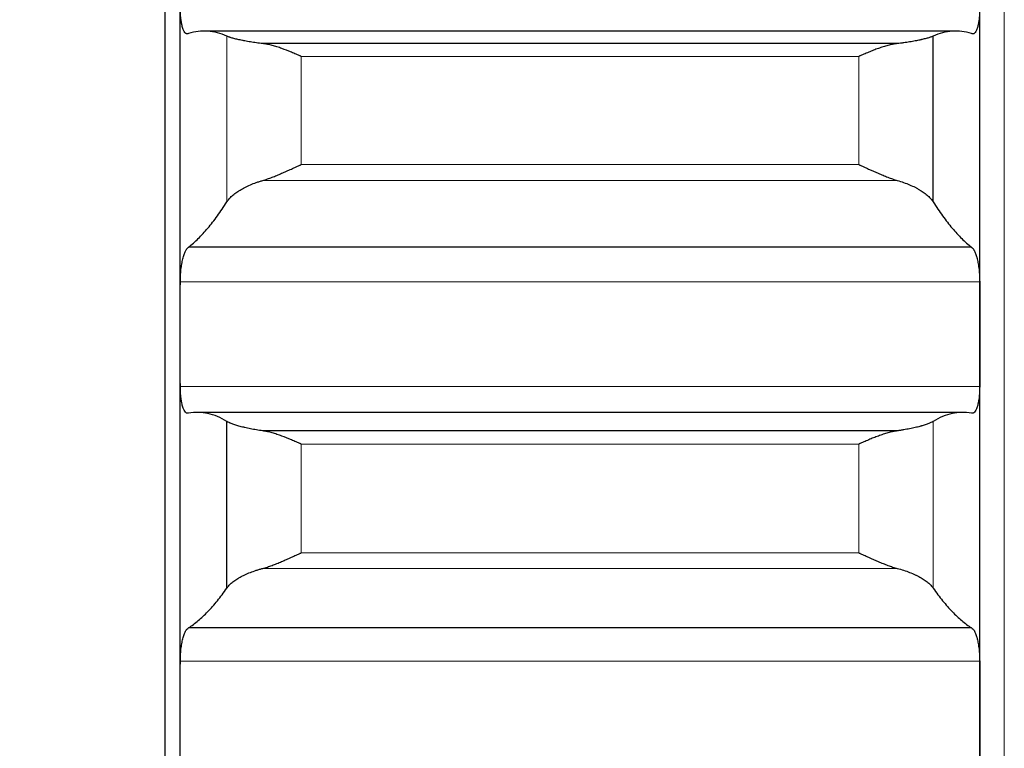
# Model space of a CAD drawing. Header units: inches. Extents: x 0 to 17820, y -10 to 12600.
# Tile 57 of 256: x 6443 to 6507, y 4399 to 4447. Entities that reach past the tile are written whole.
import ezdxf

# ---------------------------------------------------------------- set-up
doc = ezdxf.new("R2010")
doc.units = ezdxf.units.IN
doc.layers.add('1', color=7, linetype='Continuous', true_color=0xffffff)
doc.layers.add('254', color=7, linetype='Continuous', true_color=0xffffff)
doc.styles.add('latin_extended', font='simplex.shx')
doc.dimstyles.get("Standard").update_dxf_attribs({"dimtxt": 0.18, "dimasz": 0.18, "dimexe": 0.18, "dimexo": 0.0625, "dimgap": 0.09, "dimtad": 0, "dimtih": 1, "dimtoh": 1, "dimdec": 4, "dimzin": 0, "dimdsep": 46, "dimtxsty": 'Standard', "dimcen": 0.09, "dimadec": 0, "dimazin": 0, "dimtfac": 1, "dimtdec": 4, "dimtofl": 0, "dimtmove": 0, "dimatfit": 3, "dimfxl": 1, "dimtolj": 1, "dimtzin": 0, "dimarcsym": 0})

# ---------------------------------------------------------------- blocks, each defined once
blk = doc.blocks.new('_U11')
at = {"layer": '254', "color": 3, "linetype": 'Continuous', "lineweight": 13, "transparency": 16777216}
for p, q in [((1736.076, 5351.265), (961.577, 5351.265)), ((991.577, 4450.566), (991.577, 5246.265)), ((6476.743, 4345.566), (961.577, 4345.566))]:
    blk.add_line(p, q, dxfattribs=at)
at = {"layer": '254', "color": 3, "transparency": 16777216}
for points in [[(1009.077, 5246.265), (974.077, 5246.265), (991.577, 5351.265)], [(974.077, 4450.566), (1009.077, 4450.566), (991.577, 4345.566)]]:
    blk.add_solid(points, dxfattribs=at)
at = {"layer": 'Defpoints', "color": 0, "transparency": 16777216}
for p in [(991.577, 5351.265), (1766.076, 5351.265), (6506.743, 4345.566)]:
    blk.add_point(p, dxfattribs=at)
at = {"layer": '254', "color": 2, "lineweight": 13, "transparency": 16777216, "insert": (834.077, 4696.571), "char_height": 105, "attachment_point": 1, "rotation": 90, "style": 'latin_extended'}
blk.add_mtext('\\A1;\\C2;1006', dxfattribs=at)

msp = doc.modelspace()

# ---------------------------------------------------------------- linework, layer by layer
at = {"layer": '1', "color": 110, "linetype": 'Continuous', "lineweight": 13}
for p, q in [((6506.743, 4960.566), (6506.743, 4345.566)), ((6456.17, 4434.705), (6456.17, 4445.493)), ((6497.288, 4444.177), (6460.999, 4444.177)), ((6460.999, 4437.133), (6460.999, 4444.177)), ((6497.288, 4437.133), (6497.288, 4444.177)), ((6497.288, 4437.133), (6460.999, 4437.133)), ((6499.775, 4436.105), (6458.512, 4436.105)), ((6505.141, 4429.517), (6453.146, 4429.517)), ((6505.141, 4422.702), (6453.146, 4422.702)), ((6502.117, 4409.588), (6502.117, 4420.433)), ((6497.288, 4418.96), (6460.999, 4418.96)), ((6460.999, 4411.878), (6460.999, 4418.96)), ((6497.288, 4411.878), (6497.288, 4418.96)), ((6497.288, 4411.878), (6460.999, 4411.878)), ((6499.775, 4410.873), (6458.512, 4410.873)), ((6505.141, 4404.832), (6453.146, 4404.832))]:
    msp.add_line(p, q, dxfattribs=at)
at = {"layer": '1', "color": 2, "linetype": 'Continuous', "lineweight": 25}
for p, q in [((6452.143, 4595.566), (6452.143, 4345.566)), ((6453.143, 4426.109), (6453.143, 4450.681)), ((6505.143, 4426.109), (6505.143, 4450.681)), ((6503.567, 4445.822), (6454.72, 4445.822)), ((6499.775, 4445.005), (6458.512, 4445.005)), ((6502.117, 4434.705), (6502.117, 4445.493)), ((6504.606, 4431.757), (6453.681, 4431.757)), ((6453.143, 4401.409), (6453.143, 4426.109)), ((6505.143, 4401.409), (6505.143, 4426.109)), ((6504.062, 4421.021), (6454.225, 4421.021)), ((6456.17, 4409.588), (6456.17, 4420.433)), ((6499.775, 4419.819), (6458.512, 4419.819)), ((6504.606, 4407.002), (6453.681, 4407.002)), ((6453.143, 4376.619), (6453.143, 4401.409)), ((6505.143, 4376.619), (6505.143, 4401.409))]:
    msp.add_line(p, q, dxfattribs=at)
for points, knots in [([(6453.681, 4445.658), (6453.646, 4445.638), (6453.612, 4445.629), (6453.562, 4445.635), (6453.545, 4445.64), (6453.521, 4445.652), (6453.513, 4445.657), (6453.496, 4445.668), (6453.488, 4445.675), (6453.448, 4445.71), (6453.418, 4445.751), (6453.374, 4445.829), (6453.36, 4445.858), (6453.34, 4445.906), (6453.333, 4445.922), (6453.32, 4445.957), (6453.313, 4445.975), (6453.282, 4446.068), (6453.26, 4446.153), (6453.235, 4446.271), (6453.23, 4446.295), (6453.221, 4446.345), (6453.217, 4446.37), (6453.204, 4446.448), (6453.196, 4446.502), (6453.175, 4446.668), (6453.165, 4446.785), (6453.155, 4446.94), (6453.154, 4446.971), (6453.151, 4447.035), (6453.15, 4447.067), (6453.147, 4447.163), (6453.146, 4447.228), (6453.146, 4447.294)], [0, 0, 0, 0, 0.125, 0.125, 0.1875, 0.1875, 0.21875, 0.21875, 0.25, 0.25, 0.375, 0.375, 0.4375, 0.4375, 0.46875, 0.46875, 0.5, 0.5, 0.625, 0.625, 0.65625, 0.65625, 0.6875, 0.6875, 0.75, 0.75, 0.875, 0.875, 0.90625, 0.90625, 0.9375, 0.9375, 1, 1, 1, 1]), ([(6505.141, 4447.294), (6505.141, 4447.228), (6505.139, 4447.098), (6505.131, 4446.911), (6505.122, 4446.79), (6505.114, 4446.702), (6505.111, 4446.672), (6505.105, 4446.615), (6505.101, 4446.586), (6505.084, 4446.447), (6505.067, 4446.345), (6505.042, 4446.226), (6505.037, 4446.203), (6505.029, 4446.169), (6505.027, 4446.158), (6505.021, 4446.136), (6505.007, 4446.082), (6504.98, 4445.992), (6504.955, 4445.923), (6504.928, 4445.859), (6504.913, 4445.83), (6504.87, 4445.751), (6504.839, 4445.711), (6504.791, 4445.668), (6504.775, 4445.657), (6504.75, 4445.645), (6504.742, 4445.641), (6504.725, 4445.636), (6504.717, 4445.634), (6504.675, 4445.629), (6504.64, 4445.638), (6504.606, 4445.658)], [0, 0, 0, 0, 0.0625, 0.125, 0.1875, 0.1875, 0.21875, 0.21875, 0.25, 0.25, 0.375, 0.375, 0.40625, 0.40625, 0.421875, 0.421875, 0.4375, 0.5, 0.5625, 0.5625, 0.625, 0.625, 0.75, 0.75, 0.8125, 0.8125, 0.84375, 0.84375, 0.875, 0.875, 1, 1, 1, 1]), ([(6458.512, 4445.005), (6458.366, 4445.021), (6458.226, 4445.039), (6457.957, 4445.076), (6457.7, 4445.114), (6457.463, 4445.155), (6457.323, 4445.181), (6457.295, 4445.187), (6457.24, 4445.197), (6457.213, 4445.203), (6457.133, 4445.219), (6457.081, 4445.23), (6456.931, 4445.262), (6456.839, 4445.284), (6456.667, 4445.327), (6456.588, 4445.348), (6456.48, 4445.38), (6456.445, 4445.391), (6456.397, 4445.406), (6456.381, 4445.412), (6456.35, 4445.422), (6456.335, 4445.427), (6456.263, 4445.453), (6456.212, 4445.473), (6456.17, 4445.493)], [0, 0, 0, 0, 0.125, 0.125, 0.25, 0.375, 0.375, 0.40625, 0.40625, 0.4375, 0.4375, 0.5, 0.5, 0.625, 0.625, 0.75, 0.75, 0.8125, 0.8125, 0.84375, 0.84375, 0.875, 0.875, 1, 1, 1, 1]), ([(6460.999, 4444.177), (6460.996, 4444.179), (6460.993, 4444.18), (6460.986, 4444.183), (6460.983, 4444.185), (6460.973, 4444.189), (6460.953, 4444.198), (6460.907, 4444.218), (6460.814, 4444.259), (6460.735, 4444.293), (6460.577, 4444.361), (6460.472, 4444.405), (6460.158, 4444.534), (6459.95, 4444.616), (6459.639, 4444.726), (6459.535, 4444.762), (6459.38, 4444.811), (6459.328, 4444.826), (6459.224, 4444.857), (6459.172, 4444.871), (6459.018, 4444.912), (6458.915, 4444.937), (6458.712, 4444.977), (6458.612, 4444.993), (6458.512, 4445.005)], [0, 0, 0, 0, 0.003906, 0.003906, 0.007812, 0.007812, 0.015625, 0.03125, 0.0625, 0.125, 0.125, 0.25, 0.25, 0.5, 0.5, 0.625, 0.625, 0.6875, 0.6875, 0.75, 0.75, 0.875, 0.875, 1, 1, 1, 1]), ([(6499.775, 4445.005), (6499.675, 4444.993), (6499.575, 4444.977), (6499.374, 4444.937), (6499.273, 4444.913), (6499.069, 4444.859), (6498.966, 4444.829), (6498.76, 4444.764), (6498.655, 4444.729), (6498.446, 4444.654), (6498.341, 4444.615), (6498.131, 4444.534), (6498.026, 4444.492), (6497.816, 4444.405), (6497.71, 4444.361), (6497.552, 4444.293), (6497.473, 4444.259), (6497.38, 4444.218), (6497.334, 4444.198), (6497.314, 4444.189), (6497.301, 4444.183), (6497.294, 4444.18), (6497.288, 4444.177)], [0, 0, 0, 0, 0.125, 0.125, 0.25, 0.25, 0.375, 0.375, 0.5, 0.5, 0.625, 0.625, 0.75, 0.75, 0.875, 0.875, 0.9375, 0.96875, 0.984375, 0.992188, 0.992188, 1, 1, 1, 1]), ([(6502.117, 4445.493), (6502.075, 4445.473), (6502.025, 4445.453), (6501.91, 4445.412), (6501.781, 4445.371), (6501.623, 4445.328), (6501.494, 4445.295), (6501.449, 4445.284), (6501.379, 4445.268), (6501.355, 4445.262), (6501.306, 4445.251), (6501.282, 4445.246), (6501.157, 4445.219), (6500.945, 4445.176), (6500.71, 4445.135), (6500.463, 4445.096), (6500.334, 4445.076), (6500.164, 4445.053), (6500.13, 4445.048), (6500.06, 4445.039), (6499.956, 4445.026), (6499.848, 4445.013), (6499.775, 4445.005)], [0, 0, 0, 0, 0.125, 0.125, 0.25, 0.375, 0.375, 0.4375, 0.4375, 0.46875, 0.46875, 0.5, 0.5, 0.625, 0.75, 0.75, 0.875, 0.875, 0.90625, 0.90625, 0.9375, 1, 1, 1, 1]), ([(6458.512, 4436.105), (6458.612, 4436.134), (6458.712, 4436.166), (6458.913, 4436.235), (6459.014, 4436.273), (6459.218, 4436.352), (6459.321, 4436.393), (6459.527, 4436.479), (6459.632, 4436.523), (6459.841, 4436.614), (6459.946, 4436.661), (6460.156, 4436.754), (6460.261, 4436.801), (6460.471, 4436.896), (6460.576, 4436.944), (6460.735, 4437.015), (6460.814, 4437.05), (6460.907, 4437.092), (6460.953, 4437.112), (6460.973, 4437.121), (6460.986, 4437.127), (6460.993, 4437.13), (6460.999, 4437.133)], [0, 0, 0, 0, 0.125, 0.125, 0.25, 0.25, 0.375, 0.375, 0.5, 0.5, 0.625, 0.625, 0.75, 0.75, 0.875, 0.875, 0.9375, 0.96875, 0.984375, 0.992188, 0.992188, 1, 1, 1, 1]), ([(6497.288, 4437.133), (6497.291, 4437.131), (6497.294, 4437.13), (6497.301, 4437.127), (6497.304, 4437.125), (6497.314, 4437.121), (6497.334, 4437.112), (6497.38, 4437.091), (6497.473, 4437.05), (6497.552, 4437.015), (6497.71, 4436.944), (6497.815, 4436.896), (6498.129, 4436.755), (6498.337, 4436.662), (6498.648, 4436.526), (6498.752, 4436.482), (6498.907, 4436.417), (6498.959, 4436.396), (6499.063, 4436.354), (6499.114, 4436.334), (6499.269, 4436.274), (6499.372, 4436.236), (6499.575, 4436.166), (6499.675, 4436.134), (6499.775, 4436.105)], [0, 0, 0, 0, 0.003906, 0.003906, 0.007813, 0.007813, 0.015625, 0.03125, 0.0625, 0.125, 0.125, 0.25, 0.25, 0.5, 0.5, 0.625, 0.625, 0.6875, 0.6875, 0.75, 0.75, 0.875, 0.875, 1, 1, 1, 1]), ([(6456.17, 4434.705), (6456.212, 4434.772), (6456.262, 4434.839), (6456.377, 4434.971), (6456.506, 4435.102), (6456.664, 4435.23), (6456.793, 4435.325), (6456.838, 4435.357), (6456.908, 4435.404), (6456.932, 4435.419), (6456.981, 4435.45), (6457.005, 4435.465), (6457.13, 4435.541), (6457.341, 4435.659), (6457.577, 4435.768), (6457.824, 4435.873), (6457.953, 4435.923), (6458.123, 4435.983), (6458.157, 4435.995), (6458.227, 4436.018), (6458.331, 4436.052), (6458.439, 4436.085), (6458.512, 4436.105)], [0, 0, 0, 0, 0.125, 0.125, 0.25, 0.375, 0.375, 0.4375, 0.4375, 0.46875, 0.46875, 0.5, 0.5, 0.625, 0.75, 0.75, 0.875, 0.875, 0.90625, 0.90625, 0.9375, 1, 1, 1, 1]), ([(6499.775, 4436.105), (6499.921, 4436.064), (6500.061, 4436.019), (6500.33, 4435.925), (6500.587, 4435.825), (6500.823, 4435.716), (6500.964, 4435.644), (6500.992, 4435.63), (6501.047, 4435.601), (6501.074, 4435.586), (6501.154, 4435.541), (6501.206, 4435.511), (6501.356, 4435.421), (6501.448, 4435.359), (6501.62, 4435.233), (6501.699, 4435.169), (6501.807, 4435.071), (6501.841, 4435.039), (6501.89, 4434.989), (6501.906, 4434.972), (6501.937, 4434.939), (6501.952, 4434.923), (6502.024, 4434.839), (6502.075, 4434.772), (6502.117, 4434.705)], [0, 0, 0, 0, 0.125, 0.125, 0.25, 0.375, 0.375, 0.40625, 0.40625, 0.4375, 0.4375, 0.5, 0.5, 0.625, 0.625, 0.75, 0.75, 0.8125, 0.8125, 0.84375, 0.84375, 0.875, 0.875, 1, 1, 1, 1]), ([(6453.146, 4429.517), (6453.146, 4429.583), (6453.148, 4429.716), (6453.156, 4429.913), (6453.165, 4430.044), (6453.173, 4430.142), (6453.176, 4430.175), (6453.182, 4430.24), (6453.185, 4430.272), (6453.203, 4430.431), (6453.22, 4430.553), (6453.244, 4430.699), (6453.25, 4430.728), (6453.258, 4430.771), (6453.26, 4430.786), (6453.266, 4430.814), (6453.28, 4430.884), (6453.306, 4431.004), (6453.332, 4431.102), (6453.359, 4431.196), (6453.373, 4431.241), (6453.417, 4431.369), (6453.448, 4431.444), (6453.495, 4431.54), (6453.512, 4431.569), (6453.536, 4431.609), (6453.545, 4431.622), (6453.562, 4431.646), (6453.57, 4431.657), (6453.612, 4431.71), (6453.646, 4431.739), (6453.681, 4431.757)], [0, 0, 0, 0, 0.0625, 0.125, 0.1875, 0.1875, 0.21875, 0.21875, 0.25, 0.25, 0.375, 0.375, 0.40625, 0.40625, 0.421875, 0.421875, 0.4375, 0.5, 0.5625, 0.5625, 0.625, 0.625, 0.75, 0.75, 0.8125, 0.8125, 0.84375, 0.84375, 0.875, 0.875, 1, 1, 1, 1]), ([(6504.606, 4431.757), (6504.64, 4431.739), (6504.675, 4431.71), (6504.725, 4431.648), (6504.741, 4431.624), (6504.766, 4431.584), (6504.774, 4431.57), (6504.791, 4431.54), (6504.799, 4431.525), (6504.839, 4431.444), (6504.869, 4431.37), (6504.913, 4431.243), (6504.927, 4431.198), (6504.947, 4431.127), (6504.954, 4431.103), (6504.967, 4431.054), (6504.973, 4431.028), (6505.005, 4430.9), (6505.027, 4430.79), (6505.052, 4430.644), (6505.057, 4430.614), (6505.066, 4430.554), (6505.07, 4430.523), (6505.083, 4430.431), (6505.091, 4430.368), (6505.112, 4430.179), (6505.122, 4430.049), (6505.131, 4429.883), (6505.133, 4429.85), (6505.136, 4429.783), (6505.137, 4429.75), (6505.14, 4429.65), (6505.141, 4429.583), (6505.141, 4429.517)], [0, 0, 0, 0, 0.125, 0.125, 0.1875, 0.1875, 0.21875, 0.21875, 0.25, 0.25, 0.375, 0.375, 0.4375, 0.4375, 0.46875, 0.46875, 0.5, 0.5, 0.625, 0.625, 0.65625, 0.65625, 0.6875, 0.6875, 0.75, 0.75, 0.875, 0.875, 0.90625, 0.90625, 0.9375, 0.9375, 1, 1, 1, 1]), ([(6453.681, 4420.976), (6453.646, 4420.96), (6453.612, 4420.957), (6453.562, 4420.97), (6453.545, 4420.978), (6453.521, 4420.994), (6453.513, 4421), (6453.496, 4421.014), (6453.488, 4421.021), (6453.448, 4421.063), (6453.418, 4421.109), (6453.374, 4421.194), (6453.36, 4421.225), (6453.34, 4421.276), (6453.333, 4421.294), (6453.32, 4421.331), (6453.313, 4421.35), (6453.282, 4421.448), (6453.26, 4421.537), (6453.235, 4421.659), (6453.23, 4421.684), (6453.221, 4421.736), (6453.217, 4421.762), (6453.204, 4421.842), (6453.196, 4421.897), (6453.175, 4422.067), (6453.165, 4422.187), (6453.155, 4422.344), (6453.154, 4422.376), (6453.151, 4422.44), (6453.15, 4422.472), (6453.147, 4422.57), (6453.146, 4422.635), (6453.146, 4422.702)], [0, 0, 0, 0, 0.125, 0.125, 0.1875, 0.1875, 0.21875, 0.21875, 0.25, 0.25, 0.375, 0.375, 0.4375, 0.4375, 0.46875, 0.46875, 0.5, 0.5, 0.625, 0.625, 0.65625, 0.65625, 0.6875, 0.6875, 0.75, 0.75, 0.875, 0.875, 0.90625, 0.90625, 0.9375, 0.9375, 1, 1, 1, 1]), ([(6505.141, 4422.702), (6505.141, 4422.635), (6505.139, 4422.505), (6505.131, 4422.315), (6505.122, 4422.192), (6505.114, 4422.102), (6505.111, 4422.072), (6505.105, 4422.013), (6505.101, 4421.984), (6505.084, 4421.842), (6505.067, 4421.736), (6505.042, 4421.613), (6505.037, 4421.589), (6505.029, 4421.553), (6505.027, 4421.542), (6505.021, 4421.519), (6505.007, 4421.462), (6504.98, 4421.368), (6504.955, 4421.295), (6504.928, 4421.227), (6504.913, 4421.195), (6504.87, 4421.109), (6504.839, 4421.064), (6504.791, 4421.014), (6504.775, 4421), (6504.75, 4420.984), (6504.742, 4420.979), (6504.725, 4420.971), (6504.717, 4420.968), (6504.675, 4420.957), (6504.64, 4420.96), (6504.606, 4420.976)], [0, 0, 0, 0, 0.0625, 0.125, 0.1875, 0.1875, 0.21875, 0.21875, 0.25, 0.25, 0.375, 0.375, 0.40625, 0.40625, 0.421875, 0.421875, 0.4375, 0.5, 0.5625, 0.5625, 0.625, 0.625, 0.75, 0.75, 0.8125, 0.8125, 0.84375, 0.84375, 0.875, 0.875, 1, 1, 1, 1]), ([(6458.512, 4419.819), (6458.366, 4419.839), (6458.226, 4419.86), (6457.957, 4419.905), (6457.7, 4419.952), (6457.463, 4420.002), (6457.323, 4420.035), (6457.295, 4420.041), (6457.24, 4420.055), (6457.213, 4420.061), (6457.133, 4420.081), (6457.081, 4420.095), (6456.931, 4420.135), (6456.839, 4420.162), (6456.667, 4420.217), (6456.588, 4420.244), (6456.48, 4420.285), (6456.445, 4420.299), (6456.397, 4420.319), (6456.381, 4420.326), (6456.35, 4420.34), (6456.335, 4420.346), (6456.263, 4420.38), (6456.212, 4420.407), (6456.17, 4420.433)], [0, 0, 0, 0, 0.125, 0.125, 0.25, 0.375, 0.375, 0.40625, 0.40625, 0.4375, 0.4375, 0.5, 0.5, 0.625, 0.625, 0.75, 0.75, 0.8125, 0.8125, 0.84375, 0.84375, 0.875, 0.875, 1, 1, 1, 1]), ([(6502.117, 4420.433), (6502.075, 4420.407), (6502.025, 4420.38), (6501.91, 4420.327), (6501.781, 4420.273), (6501.623, 4420.218), (6501.494, 4420.177), (6501.449, 4420.163), (6501.379, 4420.143), (6501.355, 4420.136), (6501.306, 4420.122), (6501.282, 4420.115), (6501.157, 4420.082), (6500.945, 4420.029), (6500.71, 4419.978), (6500.463, 4419.929), (6500.334, 4419.906), (6500.164, 4419.877), (6500.13, 4419.872), (6500.06, 4419.861), (6499.956, 4419.844), (6499.848, 4419.829), (6499.775, 4419.819)], [0, 0, 0, 0, 0.125, 0.125, 0.25, 0.375, 0.375, 0.4375, 0.4375, 0.46875, 0.46875, 0.5, 0.5, 0.625, 0.75, 0.75, 0.875, 0.875, 0.90625, 0.90625, 0.9375, 1, 1, 1, 1]), ([(6460.999, 4418.96), (6460.996, 4418.961), (6460.993, 4418.963), (6460.986, 4418.966), (6460.983, 4418.967), (6460.973, 4418.972), (6460.953, 4418.98), (6460.907, 4419.001), (6460.814, 4419.042), (6460.735, 4419.077), (6460.577, 4419.145), (6460.472, 4419.19), (6460.158, 4419.322), (6459.95, 4419.405), (6459.639, 4419.52), (6459.535, 4419.556), (6459.38, 4419.608), (6459.328, 4419.624), (6459.224, 4419.656), (6459.172, 4419.672), (6459.018, 4419.716), (6458.915, 4419.742), (6458.712, 4419.786), (6458.612, 4419.805), (6458.512, 4419.819)], [0, 0, 0, 0, 0.003906, 0.003906, 0.007812, 0.007812, 0.015625, 0.03125, 0.0625, 0.125, 0.125, 0.25, 0.25, 0.5, 0.5, 0.625, 0.625, 0.6875, 0.6875, 0.75, 0.75, 0.875, 0.875, 1, 1, 1, 1]), ([(6499.775, 4419.819), (6499.675, 4419.805), (6499.575, 4419.787), (6499.374, 4419.742), (6499.273, 4419.716), (6499.069, 4419.659), (6498.966, 4419.627), (6498.76, 4419.559), (6498.655, 4419.522), (6498.446, 4419.445), (6498.341, 4419.405), (6498.131, 4419.322), (6498.026, 4419.279), (6497.816, 4419.19), (6497.71, 4419.145), (6497.552, 4419.077), (6497.473, 4419.042), (6497.38, 4419.001), (6497.334, 4418.98), (6497.314, 4418.972), (6497.301, 4418.966), (6497.294, 4418.963), (6497.288, 4418.96)], [0, 0, 0, 0, 0.125, 0.125, 0.25, 0.25, 0.375, 0.375, 0.5, 0.5, 0.625, 0.625, 0.75, 0.75, 0.875, 0.875, 0.9375, 0.96875, 0.984375, 0.992188, 0.992188, 1, 1, 1, 1]), ([(6458.512, 4410.873), (6458.612, 4410.899), (6458.712, 4410.929), (6458.913, 4410.995), (6459.014, 4411.031), (6459.218, 4411.107), (6459.321, 4411.147), (6459.527, 4411.23), (6459.632, 4411.273), (6459.841, 4411.363), (6459.946, 4411.408), (6460.156, 4411.501), (6460.261, 4411.548), (6460.471, 4411.642), (6460.576, 4411.689), (6460.735, 4411.76), (6460.814, 4411.796), (6460.907, 4411.837), (6460.953, 4411.858), (6460.973, 4411.867), (6460.986, 4411.872), (6460.993, 4411.875), (6460.999, 4411.878)], [0, 0, 0, 0, 0.125, 0.125, 0.25, 0.25, 0.375, 0.375, 0.5, 0.5, 0.625, 0.625, 0.75, 0.75, 0.875, 0.875, 0.9375, 0.96875, 0.984375, 0.992188, 0.992188, 1, 1, 1, 1]), ([(6497.288, 4411.878), (6497.291, 4411.877), (6497.294, 4411.875), (6497.301, 4411.873), (6497.304, 4411.871), (6497.314, 4411.867), (6497.334, 4411.858), (6497.38, 4411.837), (6497.473, 4411.796), (6497.552, 4411.76), (6497.71, 4411.689), (6497.815, 4411.642), (6498.129, 4411.501), (6498.337, 4411.409), (6498.648, 4411.277), (6498.752, 4411.233), (6498.907, 4411.17), (6498.959, 4411.15), (6499.063, 4411.109), (6499.114, 4411.09), (6499.269, 4411.032), (6499.372, 4410.996), (6499.575, 4410.929), (6499.675, 4410.899), (6499.775, 4410.873)], [0, 0, 0, 0, 0.003906, 0.003906, 0.007812, 0.007812, 0.015625, 0.03125, 0.0625, 0.125, 0.125, 0.25, 0.25, 0.5, 0.5, 0.625, 0.625, 0.6875, 0.6875, 0.75, 0.75, 0.875, 0.875, 1, 1, 1, 1]), ([(6456.17, 4409.588), (6456.212, 4409.649), (6456.262, 4409.71), (6456.377, 4409.831), (6456.506, 4409.95), (6456.664, 4410.068), (6456.793, 4410.155), (6456.838, 4410.184), (6456.908, 4410.227), (6456.932, 4410.241), (6456.981, 4410.269), (6457.005, 4410.283), (6457.13, 4410.353), (6457.341, 4410.461), (6457.577, 4410.562), (6457.824, 4410.658), (6457.953, 4410.705), (6458.123, 4410.76), (6458.157, 4410.771), (6458.227, 4410.792), (6458.331, 4410.823), (6458.439, 4410.853), (6458.512, 4410.873)], [0, 0, 0, 0, 0.125, 0.125, 0.25, 0.375, 0.375, 0.4375, 0.4375, 0.46875, 0.46875, 0.5, 0.5, 0.625, 0.75, 0.75, 0.875, 0.875, 0.90625, 0.90625, 0.9375, 1, 1, 1, 1]), ([(6499.775, 4410.873), (6499.921, 4410.834), (6500.061, 4410.793), (6500.33, 4410.706), (6500.587, 4410.614), (6500.823, 4410.513), (6500.964, 4410.448), (6500.992, 4410.434), (6501.047, 4410.408), (6501.074, 4410.394), (6501.154, 4410.353), (6501.206, 4410.326), (6501.356, 4410.242), (6501.448, 4410.185), (6501.62, 4410.07), (6501.699, 4410.012), (6501.807, 4409.922), (6501.841, 4409.892), (6501.89, 4409.847), (6501.906, 4409.832), (6501.937, 4409.802), (6501.952, 4409.787), (6502.024, 4409.71), (6502.075, 4409.649), (6502.117, 4409.588)], [0, 0, 0, 0, 0.125, 0.125, 0.25, 0.375, 0.375, 0.40625, 0.40625, 0.4375, 0.4375, 0.5, 0.5, 0.625, 0.625, 0.75, 0.75, 0.8125, 0.8125, 0.84375, 0.84375, 0.875, 0.875, 1, 1, 1, 1]), ([(6453.146, 4404.832), (6453.146, 4404.898), (6453.148, 4405.031), (6453.156, 4405.228), (6453.165, 4405.358), (6453.173, 4405.456), (6453.176, 4405.488), (6453.182, 4405.552), (6453.185, 4405.584), (6453.203, 4405.741), (6453.22, 4405.861), (6453.244, 4406.004), (6453.25, 4406.033), (6453.258, 4406.075), (6453.26, 4406.089), (6453.266, 4406.116), (6453.28, 4406.184), (6453.306, 4406.301), (6453.332, 4406.396), (6453.359, 4406.486), (6453.373, 4406.529), (6453.417, 4406.652), (6453.448, 4406.722), (6453.495, 4406.811), (6453.512, 4406.838), (6453.536, 4406.875), (6453.545, 4406.886), (6453.562, 4406.908), (6453.57, 4406.918), (6453.612, 4406.964), (6453.646, 4406.989), (6453.681, 4407.002)], [0, 0, 0, 0, 0.0625, 0.125, 0.1875, 0.1875, 0.21875, 0.21875, 0.25, 0.25, 0.375, 0.375, 0.40625, 0.40625, 0.421875, 0.421875, 0.4375, 0.5, 0.5625, 0.5625, 0.625, 0.625, 0.75, 0.75, 0.8125, 0.8125, 0.84375, 0.84375, 0.875, 0.875, 1, 1, 1, 1]), ([(6504.606, 4407.002), (6504.64, 4406.989), (6504.675, 4406.964), (6504.725, 4406.909), (6504.741, 4406.888), (6504.766, 4406.852), (6504.774, 4406.839), (6504.791, 4406.812), (6504.799, 4406.797), (6504.839, 4406.722), (6504.869, 4406.652), (6504.913, 4406.531), (6504.927, 4406.489), (6504.947, 4406.42), (6504.954, 4406.397), (6504.967, 4406.349), (6504.973, 4406.325), (6505.005, 4406.2), (6505.027, 4406.094), (6505.052, 4405.95), (6505.057, 4405.921), (6505.066, 4405.862), (6505.07, 4405.832), (6505.083, 4405.741), (6505.091, 4405.679), (6505.112, 4405.492), (6505.122, 4405.363), (6505.131, 4405.198), (6505.133, 4405.165), (6505.136, 4405.098), (6505.137, 4405.065), (6505.14, 4404.965), (6505.141, 4404.898), (6505.141, 4404.832)], [0, 0, 0, 0, 0.125, 0.125, 0.1875, 0.1875, 0.21875, 0.21875, 0.25, 0.25, 0.375, 0.375, 0.4375, 0.4375, 0.46875, 0.46875, 0.5, 0.5, 0.625, 0.625, 0.65625, 0.65625, 0.6875, 0.6875, 0.75, 0.75, 0.875, 0.875, 0.90625, 0.90625, 0.9375, 0.9375, 1, 1, 1, 1])]:
    msp.add_open_spline(points, degree=3, knots=knots, dxfattribs=at)
for points in [[(6456.17, 4445.493), (6455.966, 4445.587), (6455.556, 4445.734), (6454.937, 4445.835), (6454.312, 4445.817), (6453.892, 4445.725), (6453.681, 4445.658)], [(6504.606, 4445.658), (6504.395, 4445.725), (6503.975, 4445.817), (6503.35, 4445.835), (6502.731, 4445.734), (6502.321, 4445.587), (6502.117, 4445.493)], [(6453.681, 4431.757), (6453.892, 4431.927), (6454.312, 4432.304), (6454.937, 4432.983), (6455.556, 4433.777), (6455.966, 4434.383), (6456.17, 4434.705)], [(6502.117, 4434.705), (6502.321, 4434.383), (6502.731, 4433.777), (6503.35, 4432.983), (6503.975, 4432.304), (6504.395, 4431.927), (6504.606, 4431.757)], [(6453.143, 4426.109), (6453.143, 4427.245), (6453.144, 4428.381), (6453.146, 4429.517)], [(6505.141, 4429.517), (6505.143, 4428.381), (6505.143, 4427.245), (6505.143, 4426.109)], [(6453.146, 4422.702), (6453.144, 4423.838), (6453.143, 4424.973), (6453.143, 4426.109)], [(6505.143, 4426.109), (6505.143, 4424.973), (6505.143, 4423.838), (6505.141, 4422.702)], [(6456.17, 4420.433), (6455.966, 4420.558), (6455.556, 4420.769), (6454.937, 4420.964), (6454.312, 4421.04), (6453.892, 4421.01), (6453.681, 4420.976)], [(6504.606, 4420.976), (6504.395, 4421.01), (6503.975, 4421.04), (6503.35, 4420.964), (6502.731, 4420.769), (6502.321, 4420.558), (6502.117, 4420.433)], [(6453.681, 4407.002), (6453.892, 4407.14), (6454.312, 4407.456), (6454.937, 4408.044), (6455.556, 4408.749), (6455.966, 4409.295), (6456.17, 4409.588)], [(6502.117, 4409.588), (6502.321, 4409.295), (6502.731, 4408.749), (6503.35, 4408.044), (6503.975, 4407.456), (6504.395, 4407.14), (6504.606, 4407.002)], [(6453.143, 4401.409), (6453.143, 4402.55), (6453.144, 4403.691), (6453.146, 4404.832)], [(6505.141, 4404.832), (6505.143, 4403.691), (6505.143, 4402.55), (6505.143, 4401.409)], [(6453.146, 4397.986), (6453.144, 4399.127), (6453.143, 4400.268), (6453.143, 4401.409)], [(6505.143, 4401.409), (6505.143, 4400.268), (6505.143, 4399.127), (6505.141, 4397.986)]]:
    msp.add_open_spline(points, degree=3, dxfattribs=at)

# ---------------------------------------------------------------- dimensions: what is measured, and where the dimension line sits
at = {"layer": '254', "color": 2, "linetype": 'Continuous', "lineweight": 13}
dim = msp.add_linear_dim(base=(991.577, 5351.265), p1=(6506.743, 4345.566), p2=(1766.076, 5351.265), angle=90, text='\\C2;1006', dimstyle='Standard', override={"dimscale": 30, "dimtxt": 3.5, "dimasz": 3.5, "dimexe": 1, "dimexo": 1, "dimgap": 1.75, "dimtad": 1, "dimtih": 0, "dimtoh": 0, "dimdec": 0, "dimlfac": 0.033333, "dimzin": 8, "dimdsep": 46, "dimlunit": 2, "dimpost": '', "dimtxsty": 'latin_extended', "dimsah": 1, "dimse1": 0, "dimse2": 0, "dimsd1": 0, "dimsd2": 0, "dimclrd": 3, "dimclre": 3, "dimclrt": 2, "dimtol": 0, "dimtm": -0.1, "dimtfac": 0.714286, "dimtdec": 3, "dimtofl": 1, "dimtmove": 0, "dimtzin": 8, "dimlwd": 13, "dimlwe": 13}, dxfattribs=at)
dim.commit()
dim.dimension.update_dxf_attribs({"geometry": '_U11', "text_midpoint": (991.577, 4869.071), "dimtype": 160})

doc.saveas('drawing.dxf')
